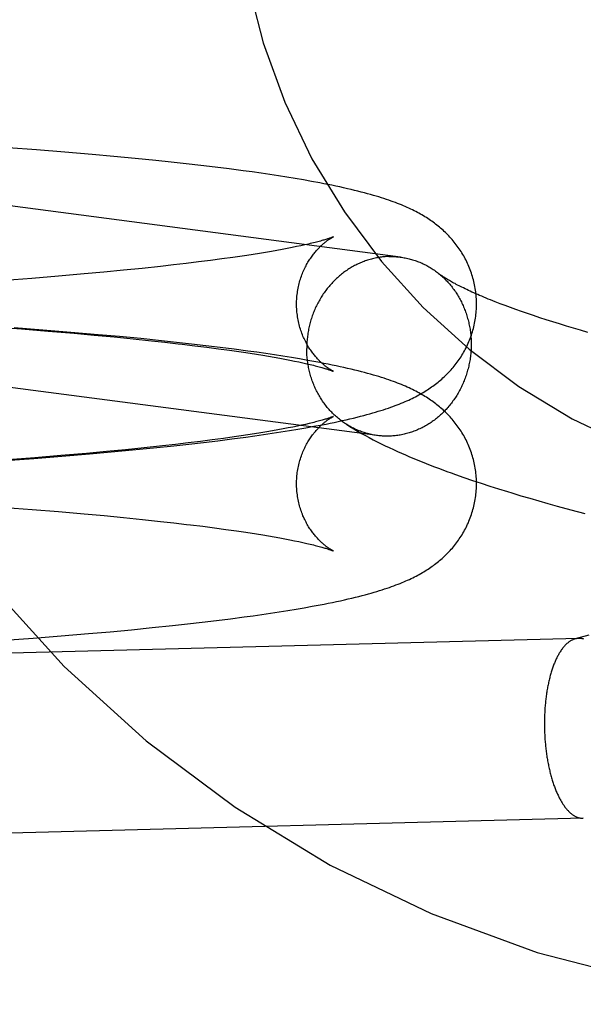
# Model space of a CAD drawing. Header units: inches. Extents: x 0 to 215, y 0 to 139.
# Tile 32 of 111: x 105.322 to 105.444, y 51.47 to 51.683. Entities that reach past the tile are written whole.
import ezdxf

# ---------------------------------------------------------------- set-up
doc = ezdxf.new("R2010")
doc.units = ezdxf.units.IN
doc.header["$LTSCALE"] = 11.804375
doc.header["$MEASUREMENT"] = 0
doc.linetypes.add('HIDDEN', pattern=[0.2, 0.1, -0.1])
doc.layers.add('DEFAULT_2', color=8, linetype='HIDDEN')

msp = doc.modelspace()

# ---------------------------------------------------------------- linework, layer by layer
at = {"layer": 'DEFAULT_2', "color": 8, "linetype": 'HIDDEN'}
for p, q in [((105.4045, 51.63171), (105.18676, 51.66024)), ((105.32561, 51.65494), (105.31942, 51.6554)), ((105.33169, 51.65446), (105.32561, 51.65494)), ((105.33766, 51.65395), (105.33169, 51.65446)), ((105.34235, 51.65353), (105.33766, 51.65395)), ((105.34695, 51.6531), (105.34235, 51.65353)), ((105.35145, 51.65265), (105.34695, 51.6531)), ((105.35476, 51.6523), (105.35145, 51.65265)), ((105.358, 51.65195), (105.35476, 51.6523)), ((105.36119, 51.65158), (105.358, 51.65195)), ((105.36431, 51.65121), (105.36119, 51.65158)), ((105.36737, 51.65083), (105.36431, 51.65121)), ((105.37036, 51.65044), (105.36737, 51.65083)), ((105.37231, 51.65017), (105.37036, 51.65044)), ((105.37424, 51.6499), (105.37231, 51.65017)), ((105.37613, 51.64962), (105.37424, 51.6499)), ((105.378, 51.64933), (105.37613, 51.64962)), ((105.37984, 51.64904), (105.378, 51.64933)), ((105.38166, 51.64875), (105.37984, 51.64904)), ((105.38344, 51.64844), (105.38166, 51.64875)), ((105.38519, 51.64813), (105.38344, 51.64844)), ((105.37994, 51.63358), (105.37885, 51.63337)), ((105.38098, 51.63378), (105.37994, 51.63358)), ((105.38196, 51.63398), (105.38098, 51.63378)), ((105.38287, 51.63418), (105.38196, 51.63398)), ((105.38373, 51.63436), (105.38287, 51.63418)), ((105.38453, 51.63455), (105.38373, 51.63436)), ((105.36577, 51.63131), (105.3633, 51.63098)), ((105.36814, 51.63164), (105.36577, 51.63131)), ((105.36966, 51.63186), (105.36814, 51.63164)), ((105.37113, 51.63208), (105.36966, 51.63186)), ((105.37255, 51.6323), (105.37113, 51.63208)), ((105.37392, 51.63252), (105.37255, 51.6323)), ((105.37524, 51.63273), (105.37392, 51.63252)), ((105.3765, 51.63295), (105.37524, 51.63273)), ((105.3777, 51.63316), (105.3765, 51.63295)), ((105.37885, 51.63337), (105.3777, 51.63316)), ((105.3485, 51.62927), (105.34442, 51.62886)), ((105.35243, 51.62969), (105.3485, 51.62927)), ((105.35529, 51.63001), (105.35243, 51.62969)), ((105.35805, 51.63033), (105.35529, 51.63001)), ((105.36072, 51.63066), (105.35805, 51.63033)), ((105.3633, 51.63098), (105.36072, 51.63066)), ((105.3246, 51.62711), (105.31875, 51.62666)), ((105.33032, 51.62758), (105.3246, 51.62711)), ((105.33588, 51.62806), (105.33032, 51.62758)), ((105.34021, 51.62845), (105.33588, 51.62806)), ((105.34442, 51.62886), (105.34021, 51.62845)), ((105.42604, 51.62162), (105.42498, 51.62203)), ((105.42715, 51.6212), (105.42604, 51.62162)), ((105.42829, 51.62078), (105.42715, 51.6212)), ((105.42948, 51.62035), (105.42829, 51.62078)), ((105.3995, 51.59303), (105.19554, 51.61976)), ((105.43071, 51.61991), (105.42948, 51.62035)), ((105.43198, 51.61947), (105.43071, 51.61991)), ((105.43329, 51.61903), (105.43198, 51.61947)), ((105.43464, 51.61858), (105.43329, 51.61903)), ((105.43603, 51.61813), (105.43464, 51.61858)), ((105.31644, 51.61658), (105.32233, 51.61614)), ((105.32694, 51.6159), (105.32078, 51.61637)), ((105.43745, 51.61768), (105.43603, 51.61813)), ((105.43891, 51.61723), (105.43745, 51.61768)), ((105.44041, 51.61677), (105.43891, 51.61723)), ((105.44193, 51.61631), (105.44041, 51.61677)), ((105.32233, 51.61614), (105.3281, 51.61568)), ((105.333, 51.61541), (105.32694, 51.6159)), ((105.3281, 51.61568), (105.33373, 51.6152)), ((105.33894, 51.6149), (105.333, 51.61541)), ((105.33373, 51.6152), (105.33811, 51.61481)), ((105.33811, 51.61481), (105.34238, 51.61441)), ((105.3436, 51.61448), (105.33894, 51.6149)), ((105.34238, 51.61441), (105.34652, 51.614)), ((105.34817, 51.61404), (105.3436, 51.61448)), ((105.44349, 51.61585), (105.44193, 51.61631)), ((105.44509, 51.61538), (105.44349, 51.61585)), ((105.34652, 51.614), (105.35052, 51.61359)), ((105.35264, 51.61359), (105.34817, 51.61404)), ((105.35052, 51.61359), (105.35343, 51.61327)), ((105.35593, 51.61324), (105.35264, 51.61359)), ((105.35915, 51.61288), (105.35593, 51.61324)), ((105.35718, 51.61284), (105.35988, 51.61252)), ((105.36231, 51.61252), (105.35915, 51.61288)), ((105.35988, 51.61252), (105.36248, 51.61219)), ((105.36541, 51.61214), (105.36231, 51.61252)), ((105.36248, 51.61219), (105.36499, 51.61186)), ((105.36844, 51.61175), (105.36541, 51.61214)), ((105.36499, 51.61186), (105.36739, 51.61153)), ((105.36739, 51.61153), (105.36894, 51.61131)), ((105.3714, 51.61136), (105.36844, 51.61175)), ((105.36894, 51.61131), (105.37043, 51.61109)), ((105.37043, 51.61109), (105.37187, 51.61088)), ((105.37334, 51.61109), (105.3714, 51.61136)), ((105.37187, 51.61088), (105.37327, 51.61066)), ((105.37327, 51.61066), (105.37461, 51.61044)), ((105.37525, 51.61081), (105.37334, 51.61109)), ((105.37461, 51.61044), (105.37589, 51.61022)), ((105.37713, 51.61053), (105.37525, 51.61081)), ((105.37589, 51.61022), (105.37712, 51.61001)), ((105.37712, 51.61001), (105.3783, 51.6098)), ((105.37898, 51.61025), (105.37713, 51.61053)), ((105.38081, 51.60995), (105.37898, 51.61025)), ((105.3783, 51.6098), (105.37942, 51.60959)), ((105.37942, 51.60959), (105.38048, 51.60939)), ((105.38048, 51.60939), (105.38149, 51.60918)), ((105.3826, 51.60965), (105.38081, 51.60995)), ((105.38149, 51.60918), (105.38243, 51.60899)), ((105.38243, 51.60899), (105.38332, 51.6088)), ((105.38437, 51.60934), (105.3826, 51.60965)), ((105.38211, 51.59508), (105.38115, 51.59488)), ((105.38302, 51.59527), (105.38211, 51.59508)), ((105.38386, 51.59546), (105.38302, 51.59527)), ((105.38465, 51.59564), (105.38386, 51.59546)), ((105.38396, 51.59472), (105.38571, 51.59504)), ((105.38571, 51.59504), (105.38746, 51.59537)), ((105.36995, 51.59297), (105.36845, 51.59275)), ((105.37141, 51.59319), (105.36995, 51.59297)), ((105.37092, 51.59271), (105.37287, 51.59298)), ((105.37281, 51.59341), (105.37141, 51.59319)), ((105.37417, 51.59362), (105.37281, 51.59341)), ((105.37287, 51.59298), (105.37479, 51.59325)), ((105.37547, 51.59384), (105.37417, 51.59362)), ((105.37479, 51.59325), (105.37668, 51.59353)), ((105.37672, 51.59405), (105.37547, 51.59384)), ((105.37668, 51.59353), (105.37855, 51.59382)), ((105.37791, 51.59427), (105.37672, 51.59405)), ((105.37905, 51.59447), (105.37791, 51.59427)), ((105.37855, 51.59382), (105.38039, 51.59411)), ((105.38013, 51.59468), (105.37905, 51.59447)), ((105.38115, 51.59488), (105.38013, 51.59468)), ((105.38039, 51.59411), (105.38219, 51.59441)), ((105.38219, 51.59441), (105.38396, 51.59472)), ((105.35286, 51.5908), (105.34895, 51.59038)), ((105.35094, 51.59037), (105.35535, 51.59083)), ((105.35569, 51.59112), (105.35286, 51.5908)), ((105.35535, 51.59083), (105.3586, 51.59119)), ((105.35844, 51.59144), (105.35569, 51.59112)), ((105.36109, 51.59177), (105.35844, 51.59144)), ((105.3586, 51.59119), (105.36178, 51.59156)), ((105.36364, 51.59209), (105.36109, 51.59177)), ((105.36178, 51.59156), (105.36489, 51.59193)), ((105.3661, 51.59242), (105.36364, 51.59209)), ((105.36489, 51.59193), (105.36794, 51.59232)), ((105.36845, 51.59275), (105.3661, 51.59242)), ((105.36794, 51.59232), (105.37092, 51.59271)), ((105.33089, 51.58869), (105.3252, 51.58822)), ((105.33642, 51.58917), (105.33089, 51.58869)), ((105.3311, 51.58856), (105.33709, 51.58907)), ((105.34072, 51.58957), (105.33642, 51.58917)), ((105.33709, 51.58907), (105.3418, 51.58949)), ((105.3449, 51.58997), (105.34072, 51.58957)), ((105.3418, 51.58949), (105.34641, 51.58992)), ((105.34895, 51.59038), (105.3449, 51.58997)), ((105.34641, 51.58992), (105.35094, 51.59037)), ((105.31879, 51.58762), (105.32499, 51.58808)), ((105.3252, 51.58822), (105.31938, 51.58778)), ((105.32499, 51.58808), (105.3311, 51.58856)), ((105.41822, 51.58396), (105.42008, 51.58332)), ((105.42008, 51.58332), (105.42195, 51.5827)), ((105.42195, 51.5827), (105.42383, 51.58209)), ((105.42383, 51.58209), (105.42573, 51.58149)), ((105.42573, 51.58149), (105.42765, 51.58089)), ((105.43054, 51.58001), (105.43249, 51.57944)), ((105.43249, 51.57944), (105.43445, 51.57887)), ((105.43445, 51.57887), (105.43642, 51.57831)), ((105.43642, 51.57831), (105.4384, 51.57776)), ((105.31879, 51.57747), (105.32464, 51.57702)), ((105.32464, 51.57702), (105.33036, 51.57656)), ((105.33036, 51.57656), (105.33592, 51.57608)), ((105.33592, 51.57608), (105.34024, 51.57568)), ((105.4384, 51.57776), (105.44139, 51.57694)), ((105.44139, 51.57694), (105.4444, 51.57613)), ((105.34024, 51.57568), (105.34445, 51.57528)), ((105.34445, 51.57528), (105.34853, 51.57486)), ((105.34853, 51.57486), (105.35246, 51.57444)), ((105.35246, 51.57444), (105.35531, 51.57413)), ((105.35898, 51.57369), (105.36162, 51.57337)), ((105.36162, 51.57337), (105.36416, 51.57304)), ((105.36416, 51.57304), (105.3666, 51.57271)), ((105.3666, 51.57271), (105.36893, 51.57238)), ((105.36893, 51.57238), (105.37042, 51.57216)), ((105.37042, 51.57216), (105.37187, 51.57194)), ((105.37187, 51.57194), (105.37326, 51.57172)), ((105.37326, 51.57172), (105.3746, 51.57151)), ((105.3746, 51.57151), (105.37589, 51.57129)), ((105.37589, 51.57129), (105.37712, 51.57108)), ((105.37712, 51.57108), (105.3783, 51.57087)), ((105.3783, 51.57087), (105.37942, 51.57066)), ((105.37942, 51.57066), (105.38048, 51.57045)), ((105.38048, 51.57045), (105.38148, 51.57025)), ((105.38148, 51.57025), (105.38243, 51.57006)), ((105.38243, 51.57006), (105.38332, 51.56986)), ((105.37445, 51.55427), (105.37633, 51.55455)), ((105.37633, 51.55455), (105.37819, 51.55483)), ((105.37819, 51.55483), (105.38002, 51.55512)), ((105.38002, 51.55512), (105.38183, 51.55542)), ((105.38183, 51.55542), (105.38359, 51.55572)), ((105.38359, 51.55572), (105.38533, 51.55603)), ((105.38533, 51.55603), (105.38707, 51.55636)), ((105.3583, 51.55222), (105.36146, 51.55259)), ((105.36146, 51.55259), (105.36457, 51.55296)), ((105.36457, 51.55296), (105.36761, 51.55334)), ((105.36761, 51.55334), (105.37058, 51.55373)), ((105.37058, 51.55373), (105.37253, 51.554)), ((105.37253, 51.554), (105.37445, 51.55427)), ((105.33688, 51.55012), (105.34157, 51.55053)), ((105.34157, 51.55053), (105.34616, 51.55096)), ((105.34616, 51.55096), (105.35066, 51.55141)), ((105.35066, 51.55141), (105.35507, 51.55187)), ((105.35507, 51.55187), (105.3583, 51.55222)), ((105.31867, 51.54868), (105.32484, 51.54914)), ((105.32484, 51.54914), (105.33091, 51.54962)), ((105.33091, 51.54962), (105.33688, 51.55012)), ((105.4453, 51.54976), (105.4423, 51.54896)), ((105.44408, 51.51009), (105.23666, 51.50472))]:
    msp.add_line(p, q, dxfattribs=at)
for points in [[(105.42094, 51.62153), (105.42094, 51.62189), (105.42093, 51.62227), (105.42091, 51.62266), (105.42089, 51.62304), (105.42086, 51.62342), (105.42082, 51.6238), (105.42077, 51.62418), (105.42072, 51.62456), (105.42066, 51.62494), (105.4206, 51.62532), (105.42053, 51.62569), (105.42045, 51.62606), (105.42036, 51.62643), (105.42027, 51.6268), (105.42017, 51.62717), (105.42006, 51.62753), (105.41995, 51.6279), (105.41983, 51.62825), (105.41971, 51.62861), (105.41958, 51.62896), (105.41944, 51.62932), (105.4193, 51.62966), (105.41915, 51.63001), (105.419, 51.63035), (105.41884, 51.63068), (105.41868, 51.63102), (105.41851, 51.63134), (105.41833, 51.63167), (105.41816, 51.63199), (105.41797, 51.63231), (105.41778, 51.63262), (105.41759, 51.63293), (105.41739, 51.63323), (105.41719, 51.63353), (105.41698, 51.63383), (105.41677, 51.63412), (105.41656, 51.63441), (105.41634, 51.63469), (105.41612, 51.63497), (105.41589, 51.63524), (105.41566, 51.63551), (105.41543, 51.63578), (105.41519, 51.63604), (105.41495, 51.6363), (105.4147, 51.63655), (105.41446, 51.6368), (105.4142, 51.63705), (105.41395, 51.63729), (105.41369, 51.63753), (105.41342, 51.63777), (105.41316, 51.638), (105.41289, 51.63822), (105.41262, 51.63844), (105.41236, 51.63866), (105.41208, 51.63887), (105.41181, 51.63908), (105.41153, 51.63928), (105.41125, 51.63948), (105.41096, 51.63968), (105.41067, 51.63988), (105.41037, 51.64007), (105.41007, 51.64027), (105.40976, 51.64046), (105.40945, 51.64065), (105.40912, 51.64084), (105.4088, 51.64103), (105.40846, 51.64122), (105.40812, 51.6414), (105.40777, 51.64158), (105.40741, 51.64177), (105.40705, 51.64195), (105.40668, 51.64213), (105.4063, 51.6423), (105.40591, 51.64248), (105.40551, 51.64266), (105.4051, 51.64283), (105.40468, 51.64301), (105.40425, 51.64318), (105.40381, 51.64336), (105.40336, 51.64353), (105.40289, 51.6437), (105.40241, 51.64387), (105.40192, 51.64405), (105.40141, 51.64422), (105.40088, 51.6444), (105.40033, 51.64457), (105.39977, 51.64475), (105.39918, 51.64492), (105.39858, 51.6451), (105.39796, 51.64528), (105.39731, 51.64546), (105.39665, 51.64564), (105.39596, 51.64582), (105.39525, 51.646), (105.39451, 51.64618), (105.39375, 51.64636), (105.39297, 51.64654), (105.39215, 51.64673), (105.39132, 51.64691), (105.39046, 51.6471), (105.38959, 51.64728), (105.38871, 51.64746), (105.38783, 51.64763), (105.38695, 51.6478), (105.38519, 51.64813)], [(105.38194, 51.62153), (105.38195, 51.62186), (105.38195, 51.62221), (105.38197, 51.62256), (105.38199, 51.62291), (105.38202, 51.62326), (105.38206, 51.6236), (105.38211, 51.62395), (105.38216, 51.62429), (105.38221, 51.62463), (105.38227, 51.62497), (105.38234, 51.62531), (105.38242, 51.62564), (105.3825, 51.62597), (105.38259, 51.6263), (105.38268, 51.62662), (105.38278, 51.62694), (105.38288, 51.62725), (105.38299, 51.62756), (105.3831, 51.62787), (105.38321, 51.62817), (105.38333, 51.62846), (105.38346, 51.62875), (105.38359, 51.62903), (105.38372, 51.62931), (105.38385, 51.62958), (105.38399, 51.62985), (105.38413, 51.63011), (105.38427, 51.63036), (105.38441, 51.6306), (105.38456, 51.63084), (105.3847, 51.63107), (105.38485, 51.6313), (105.385, 51.63152), (105.38515, 51.63173), (105.38529, 51.63194), (105.38544, 51.63214), (105.38559, 51.63234), (105.38574, 51.63252), (105.38589, 51.6327), (105.38603, 51.63288), (105.38618, 51.63305), (105.38632, 51.63321), (105.38647, 51.63337), (105.38661, 51.63352), (105.38675, 51.63367), (105.38689, 51.63381), (105.38702, 51.63395), (105.38716, 51.63408), (105.38729, 51.63421), (105.38743, 51.63433), (105.38755, 51.63444), (105.38768, 51.63456), (105.38781, 51.63466), (105.38793, 51.63477), (105.38805, 51.63487), (105.38817, 51.63496), (105.38828, 51.63505), (105.3884, 51.63514), (105.3885, 51.63522), (105.38861, 51.6353), (105.38872, 51.63537), (105.38882, 51.63544), (105.38891, 51.63551), (105.38901, 51.63557), (105.3891, 51.63563), (105.38919, 51.63569), (105.38927, 51.63574), (105.38935, 51.63579), (105.38942, 51.63584), (105.38949, 51.63588), (105.38956, 51.63592), (105.38962, 51.63595), (105.38968, 51.63598), (105.38973, 51.63601), (105.38978, 51.63603), (105.38982, 51.63606), (105.38985, 51.63607), (105.38988, 51.63609), (105.3899, 51.6361), (105.38992, 51.63611), (105.38992, 51.63611)], [(105.38992, 51.63611), (105.38992, 51.63611), (105.3899, 51.6361), (105.38988, 51.63609), (105.38985, 51.63608), (105.3898, 51.63606), (105.38975, 51.63604), (105.38969, 51.63601), (105.38962, 51.63599), (105.38954, 51.63596), (105.38945, 51.63592), (105.38935, 51.63589), (105.38923, 51.63585), (105.38911, 51.6358), (105.38897, 51.63576), (105.38882, 51.63571), (105.38865, 51.63565), (105.38848, 51.6356), (105.38829, 51.63554), (105.38808, 51.63548), (105.38787, 51.63541), (105.38764, 51.63535), (105.38739, 51.63528), (105.38713, 51.6352), (105.38686, 51.63513), (105.38657, 51.63505), (105.38627, 51.63497), (105.38595, 51.63489), (105.38562, 51.63481), (105.38527, 51.63472), (105.38491, 51.63464), (105.38453, 51.63455)], [(105.40196, 51.63184), (105.40169, 51.63183), (105.40141, 51.63182), (105.40114, 51.6318), (105.40087, 51.63178), (105.40059, 51.63175), (105.40032, 51.63172), (105.40005, 51.63168), (105.39977, 51.63164), (105.3995, 51.63159), (105.39923, 51.63154), (105.39896, 51.63148), (105.39869, 51.63143), (105.39842, 51.63136), (105.39815, 51.63129), (105.39788, 51.63122), (105.39762, 51.63114), (105.39735, 51.63106), (105.39709, 51.63097), (105.39682, 51.63088), (105.39656, 51.63079), (105.3963, 51.63069), (105.39604, 51.63058), (105.39578, 51.63047), (105.39553, 51.63036), (105.39527, 51.63024), (105.39502, 51.63012), (105.39477, 51.63), (105.39452, 51.62987), (105.39427, 51.62973), (105.39402, 51.62959), (105.39378, 51.62945), (105.39353, 51.62931), (105.39329, 51.62916), (105.39305, 51.629), (105.39282, 51.62884), (105.39258, 51.62868), (105.39235, 51.62852), (105.39212, 51.62835), (105.39189, 51.62817), (105.39167, 51.628), (105.39144, 51.62782), (105.39122, 51.62763), (105.39101, 51.62744), (105.39079, 51.62725), (105.39058, 51.62706), (105.39037, 51.62686), (105.39016, 51.62666), (105.38996, 51.62645), (105.38976, 51.62624), (105.38956, 51.62603), (105.38936, 51.62581), (105.38917, 51.62559), (105.38898, 51.62537), (105.38879, 51.62515), (105.38861, 51.62492), (105.38843, 51.62469), (105.38825, 51.62446), (105.38808, 51.62422), (105.38791, 51.62398), (105.38774, 51.62374), (105.38758, 51.62349), (105.38742, 51.62325), (105.38726, 51.623), (105.38711, 51.62274), (105.38696, 51.62249), (105.38681, 51.62223), (105.38667, 51.62197), (105.38653, 51.62171), (105.3864, 51.62144), (105.38626, 51.62118), (105.38614, 51.62091), (105.38601, 51.62064), (105.38589, 51.62037), (105.38578, 51.62009), (105.38566, 51.61982), (105.38555, 51.61954), (105.38545, 51.61926), (105.38535, 51.61898), (105.38525, 51.61869), (105.38516, 51.61841), (105.38507, 51.61812), (105.38498, 51.61784), (105.3849, 51.61755), (105.38482, 51.61726), (105.38475, 51.61697), (105.38468, 51.61668), (105.38462, 51.61638), (105.38456, 51.61609), (105.3845, 51.61579), (105.38445, 51.6155), (105.3844, 51.6152), (105.38436, 51.6149), (105.38432, 51.61461), (105.38428, 51.61431), (105.38425, 51.61401), (105.38422, 51.61371), (105.3842, 51.61341), (105.38418, 51.61311), (105.38416, 51.61281), (105.38415, 51.61251), (105.38415, 51.61221), (105.38414, 51.61191)], [(105.40196, 51.63184), (105.40224, 51.63185), (105.40251, 51.63185), (105.40279, 51.63184), (105.40306, 51.63183), (105.40333, 51.63182), (105.40361, 51.6318), (105.40388, 51.63178), (105.40415, 51.63175), (105.40442, 51.63172)], [(105.4045, 51.63171), (105.4047, 51.63168), (105.40497, 51.63164), (105.40524, 51.63159), (105.40551, 51.63154), (105.40577, 51.63149), (105.40604, 51.63143), (105.40631, 51.63137), (105.40657, 51.6313), (105.40684, 51.63122), (105.4071, 51.63115), (105.40736, 51.63107), (105.40763, 51.63098), (105.40788, 51.63089), (105.40814, 51.63079), (105.4084, 51.63069), (105.40865, 51.63059), (105.40891, 51.63048), (105.40916, 51.63037), (105.40941, 51.63025), (105.40966, 51.63013), (105.4099, 51.63001), (105.41015, 51.62988), (105.41039, 51.62974), (105.41063, 51.62961), (105.41087, 51.62946), (105.41111, 51.62932), (105.41134, 51.62917), (105.41157, 51.62901), (105.4118, 51.62886), (105.41203, 51.6287), (105.41226, 51.62853), (105.41248, 51.62836)], [(105.42498, 51.62203), (105.42397, 51.62243), (105.42348, 51.62263), (105.423, 51.62283), (105.42253, 51.62303), (105.42207, 51.62322), (105.42162, 51.62341), (105.42119, 51.6236), (105.42076, 51.62379), (105.42035, 51.62397), (105.41995, 51.62415), (105.41956, 51.62433), (105.41918, 51.62451), (105.41882, 51.62468), (105.41846, 51.62485), (105.41811, 51.62502), (105.41778, 51.62518), (105.41746, 51.62534), (105.41715, 51.6255), (105.41685, 51.62566), (105.41656, 51.62581), (105.41628, 51.62596), (105.41601, 51.6261), (105.41576, 51.62624), (105.41551, 51.62638), (105.41527, 51.62651), (105.41505, 51.62664), (105.41483, 51.62677), (105.41463, 51.62689), (105.41443, 51.62701), (105.41424, 51.62713), (105.41407, 51.62724), (105.4139, 51.62734), (105.41374, 51.62745), (105.4136, 51.62755), (105.41346, 51.62764), (105.41333, 51.62773), (105.4132, 51.62781), (105.41309, 51.6279), (105.41299, 51.62797), (105.41289, 51.62804), (105.4128, 51.62811), (105.41272, 51.62817), (105.41248, 51.62836)], [(105.41265, 51.62823), (105.4127, 51.62819), (105.41292, 51.62801), (105.41313, 51.62783), (105.41335, 51.62765), (105.41356, 51.62746), (105.41376, 51.62727), (105.41397, 51.62707), (105.41417, 51.62687), (105.41437, 51.62667), (105.41456, 51.62647), (105.41475, 51.62626), (105.41494, 51.62605), (105.41513, 51.62583), (105.41531, 51.62561), (105.41549, 51.62539), (105.41567, 51.62517), (105.41584, 51.62494), (105.41601, 51.62471), (105.41618, 51.62447), (105.41635, 51.62424), (105.41651, 51.624), (105.41666, 51.62376), (105.41682, 51.62351), (105.41697, 51.62326), (105.41711, 51.62301), (105.41725, 51.62276), (105.41739, 51.62251), (105.41753, 51.62225), (105.41766, 51.62199), (105.41779, 51.62173), (105.41791, 51.62146), (105.41803, 51.6212), (105.41815, 51.62093), (105.41826, 51.62066), (105.41837, 51.62039), (105.41848, 51.62011), (105.41858, 51.61984), (105.41867, 51.61956), (105.41877, 51.61928), (105.41886, 51.619), (105.41894, 51.61872), (105.41902, 51.61843), (105.4191, 51.61815), (105.41917, 51.61786), (105.41924, 51.61757), (105.41931, 51.61728), (105.41937, 51.61699), (105.41942, 51.6167), (105.41948, 51.61641), (105.41953, 51.61611), (105.41957, 51.61582), (105.41961, 51.61552), (105.41965, 51.61522), (105.41968, 51.61493), (105.4197, 51.61463), (105.41973, 51.61433), (105.41975, 51.61403), (105.41976, 51.61373), (105.41977, 51.61344), (105.41978, 51.61314), (105.41978, 51.61284)], [(105.38992, 51.60696), (105.38992, 51.60696), (105.38991, 51.60696), (105.3899, 51.60697), (105.38988, 51.60698), (105.38985, 51.607), (105.38982, 51.60701), (105.38977, 51.60704), (105.38973, 51.60706), (105.38968, 51.60709), (105.38962, 51.60712), (105.38956, 51.60715), (105.38949, 51.60719), (105.38942, 51.60723), (105.38935, 51.60728), (105.38927, 51.60733), (105.38918, 51.60738), (105.3891, 51.60744), (105.38901, 51.6075), (105.38891, 51.60756), (105.38882, 51.60763), (105.38871, 51.6077), (105.38861, 51.60777), (105.3885, 51.60785), (105.38839, 51.60793), (105.38828, 51.60802), (105.38817, 51.60811), (105.38805, 51.60821), (105.38793, 51.6083), (105.38781, 51.60841), (105.38768, 51.60851), (105.38755, 51.60863), (105.38742, 51.60874), (105.38729, 51.60886), (105.38716, 51.60899), (105.38702, 51.60912), (105.38689, 51.60926), (105.38675, 51.6094), (105.38661, 51.60955), (105.38647, 51.6097), (105.38632, 51.60986), (105.38618, 51.61002), (105.38603, 51.61019), (105.38589, 51.61037), (105.38574, 51.61055), (105.38559, 51.61073), (105.38544, 51.61093), (105.38529, 51.61113), (105.38515, 51.61134), (105.385, 51.61155), (105.38485, 51.61177), (105.3847, 51.61199), (105.38456, 51.61223), (105.38441, 51.61247), (105.38427, 51.61271), (105.38413, 51.61297), (105.38399, 51.61322), (105.38385, 51.61349), (105.38372, 51.61376), (105.38359, 51.61404), (105.38346, 51.61432), (105.38333, 51.61461), (105.38321, 51.6149), (105.3831, 51.6152), (105.38299, 51.61551), (105.38288, 51.61582), (105.38278, 51.61613), (105.38268, 51.61645), (105.38259, 51.61677), (105.3825, 51.6171), (105.38242, 51.61743), (105.38234, 51.61776), (105.38227, 51.61809), (105.38221, 51.61843), (105.38216, 51.61877), (105.38211, 51.61912), (105.38206, 51.61946), (105.38203, 51.61981), (105.38199, 51.62016), (105.38197, 51.62051), (105.38195, 51.62086), (105.38195, 51.62121), (105.38194, 51.62153)], [(105.38746, 51.59537), (105.38833, 51.59554), (105.38922, 51.59572), (105.3901, 51.5959), (105.39098, 51.59608), (105.39185, 51.59627), (105.3927, 51.59646), (105.39352, 51.59665), (105.39431, 51.59684), (105.39507, 51.59703), (105.3958, 51.59721), (105.3965, 51.59739), (105.39718, 51.59758), (105.39783, 51.59776), (105.39846, 51.59793), (105.39907, 51.59811), (105.39966, 51.59829), (105.40024, 51.59847), (105.40079, 51.59864), (105.40132, 51.59882), (105.40184, 51.59899), (105.40234, 51.59917), (105.40282, 51.59934), (105.40329, 51.59952), (105.40375, 51.59969), (105.40419, 51.59986), (105.40462, 51.60004), (105.40504, 51.60021), (105.40545, 51.60039), (105.40585, 51.60056), (105.40624, 51.60074), (105.40663, 51.60092), (105.407, 51.6011), (105.40737, 51.60128), (105.40772, 51.60146), (105.40807, 51.60165), (105.40842, 51.60183), (105.40876, 51.60202), (105.40909, 51.60221), (105.40941, 51.6024), (105.40973, 51.60259), (105.41004, 51.60278), (105.41034, 51.60297), (105.41064, 51.60317), (105.41093, 51.60337), (105.41122, 51.60357), (105.4115, 51.60377), (105.41178, 51.60397), (105.41206, 51.60418), (105.41233, 51.60439), (105.4126, 51.60461), (105.41287, 51.60483), (105.41313, 51.60505), (105.4134, 51.60528), (105.41366, 51.60552), (105.41392, 51.60576), (105.41418, 51.606), (105.41443, 51.60625), (105.41468, 51.6065), (105.41493, 51.60675), (105.41517, 51.60701), (105.41541, 51.60727), (105.41565, 51.60754), (105.41588, 51.60781), (105.4161, 51.60808), (105.41633, 51.60836), (105.41654, 51.60865), (105.41676, 51.60893), (105.41697, 51.60922), (105.41718, 51.60952), (105.41738, 51.60982), (105.41758, 51.61012), (105.41777, 51.61043), (105.41796, 51.61075), (105.41815, 51.61106), (105.41833, 51.61138), (105.4185, 51.61171), (105.41867, 51.61204), (105.41884, 51.61237), (105.41899, 51.61271), (105.41915, 51.61305), (105.4193, 51.61339), (105.41944, 51.61374), (105.41958, 51.61409), (105.41971, 51.61445), (105.41983, 51.6148), (105.41995, 51.61516), (105.42006, 51.61553), (105.42017, 51.61589), (105.42027, 51.61626), (105.42036, 51.61663), (105.42044, 51.617), (105.42052, 51.61737), (105.4206, 51.61775), (105.42066, 51.61813), (105.42072, 51.6185), (105.42077, 51.61888), (105.42082, 51.61927), (105.42086, 51.61965), (105.42089, 51.62003), (105.42091, 51.62041), (105.42093, 51.6208), (105.42094, 51.62118), (105.42094, 51.62153)], [(105.35343, 51.61327), (105.35625, 51.61295), (105.35718, 51.61284)], [(105.41978, 51.61284), (105.41978, 51.61254), (105.41977, 51.61224), (105.41976, 51.61194), (105.41975, 51.61164), (105.41973, 51.61134), (105.4197, 51.61104), (105.41968, 51.61074), (105.41965, 51.61044), (105.41961, 51.61014), (105.41957, 51.60984), (105.41953, 51.60955), (105.41948, 51.60925), (105.41942, 51.60896), (105.41937, 51.60866), (105.41931, 51.60837), (105.41924, 51.60807), (105.41917, 51.60778), (105.4191, 51.60749), (105.41902, 51.6072), (105.41894, 51.60691), (105.41886, 51.60663), (105.41877, 51.60634), (105.41867, 51.60606), (105.41858, 51.60577), (105.41848, 51.60549), (105.41837, 51.60521), (105.41826, 51.60493), (105.41815, 51.60466), (105.41803, 51.60438), (105.41791, 51.60411), (105.41779, 51.60384), (105.41766, 51.60357), (105.41753, 51.60331), (105.41739, 51.60304), (105.41725, 51.60278), (105.41711, 51.60252), (105.41697, 51.60226), (105.41682, 51.60201), (105.41666, 51.60175), (105.41651, 51.6015), (105.41635, 51.60126), (105.41618, 51.60101), (105.41601, 51.60077), (105.41584, 51.60053), (105.41567, 51.60029), (105.41549, 51.60006), (105.41531, 51.59983), (105.41513, 51.5996), (105.41494, 51.59938), (105.41475, 51.59915), (105.41456, 51.59894), (105.41437, 51.59872), (105.41417, 51.59851), (105.41397, 51.5983), (105.41376, 51.59809), (105.41356, 51.59789), (105.41335, 51.59769), (105.41313, 51.5975), (105.41292, 51.59731), (105.4127, 51.59712), (105.41248, 51.59693), (105.41226, 51.59675), (105.41203, 51.59658), (105.4118, 51.5964), (105.41157, 51.59623), (105.41134, 51.59607), (105.41111, 51.5959), (105.41087, 51.59575), (105.41063, 51.59559), (105.41039, 51.59544), (105.41015, 51.5953), (105.4099, 51.59515), (105.40966, 51.59502), (105.40941, 51.59488), (105.40916, 51.59475), (105.40891, 51.59463), (105.40865, 51.59451), (105.4084, 51.59439), (105.40814, 51.59428), (105.40788, 51.59417), (105.40763, 51.59406), (105.40736, 51.59396), (105.4071, 51.59387), (105.40684, 51.59378), (105.40657, 51.59369), (105.40631, 51.59361), (105.40604, 51.59353), (105.40577, 51.59346), (105.40551, 51.59339), (105.40524, 51.59332), (105.40497, 51.59326), (105.4047, 51.59321), (105.40442, 51.59316), (105.40415, 51.59311), (105.40388, 51.59307), (105.40361, 51.59303), (105.40333, 51.593), (105.40306, 51.59297), (105.40279, 51.59295), (105.40251, 51.59293), (105.40224, 51.59292), (105.40196, 51.59291)], [(105.39273, 51.59549), (105.39258, 51.59558), (105.39235, 51.59573), (105.39212, 51.59589), (105.39189, 51.59605), (105.39167, 51.59622), (105.39144, 51.59639), (105.39122, 51.59656), (105.39101, 51.59674), (105.39079, 51.59692), (105.39058, 51.5971), (105.39037, 51.59729), (105.39016, 51.59748), (105.38996, 51.59768), (105.38976, 51.59788), (105.38956, 51.59808), (105.38936, 51.59828), (105.38917, 51.59849), (105.38898, 51.5987), (105.38879, 51.59892), (105.38861, 51.59914), (105.38843, 51.59936), (105.38825, 51.59958), (105.38808, 51.59981), (105.38791, 51.60004), (105.38774, 51.60027), (105.38758, 51.60051), (105.38742, 51.60075), (105.38726, 51.60099), (105.38711, 51.60124), (105.38696, 51.60148), (105.38681, 51.60173), (105.38667, 51.60199), (105.38653, 51.60224), (105.3864, 51.6025), (105.38626, 51.60276), (105.38614, 51.60302), (105.38601, 51.60328), (105.38589, 51.60355), (105.38578, 51.60382), (105.38566, 51.60409), (105.38555, 51.60436), (105.38545, 51.60464), (105.38535, 51.60491), (105.38525, 51.60519), (105.38516, 51.60547), (105.38507, 51.60575), (105.38498, 51.60603), (105.3849, 51.60632), (105.38482, 51.6066), (105.38475, 51.60689), (105.38468, 51.60718), (105.38462, 51.60747), (105.38456, 51.60776), (105.3845, 51.60805), (105.38445, 51.60834), (105.3844, 51.60864), (105.38436, 51.60893), (105.38432, 51.60923), (105.38428, 51.60952), (105.38425, 51.60982), (105.38422, 51.61012), (105.3842, 51.61042), (105.38418, 51.61072), (105.38416, 51.61101), (105.38415, 51.61131), (105.38415, 51.61161), (105.38414, 51.61191)], [(105.38332, 51.6088), (105.38415, 51.60861), (105.38454, 51.60852), (105.38492, 51.60843), (105.38528, 51.60834), (105.38563, 51.60826), (105.38596, 51.60818), (105.38627, 51.60809), (105.38658, 51.60802), (105.38686, 51.60794), (105.38714, 51.60786), (105.3874, 51.60779), (105.38764, 51.60772), (105.38787, 51.60766), (105.38809, 51.60759), (105.38829, 51.60753), (105.38848, 51.60747), (105.38866, 51.60742), (105.38882, 51.60736), (105.38897, 51.60731), (105.38911, 51.60727), (105.38923, 51.60722), (105.38935, 51.60718), (105.38945, 51.60715), (105.38954, 51.60711), (105.38962, 51.60708), (105.38969, 51.60705), (105.38975, 51.60703), (105.38981, 51.60701), (105.38985, 51.60699), (105.38988, 51.60698), (105.3899, 51.60697), (105.38991, 51.60697)], [(105.42094, 51.5826), (105.42094, 51.58296), (105.42093, 51.58334), (105.42091, 51.58372), (105.42089, 51.5841), (105.42086, 51.58449), (105.42082, 51.58487), (105.42077, 51.58525), (105.42072, 51.58563), (105.42066, 51.586), (105.4206, 51.58638), (105.42053, 51.58675), (105.42045, 51.58713), (105.42036, 51.5875), (105.42027, 51.58787), (105.42017, 51.58823), (105.42006, 51.5886), (105.41995, 51.58896), (105.41984, 51.58932), (105.41971, 51.58967), (105.41958, 51.59003), (105.41945, 51.59038), (105.4193, 51.59072), (105.41916, 51.59107), (105.419, 51.59141), (105.41884, 51.59174), (105.41868, 51.59208), (105.41851, 51.59241), (105.41834, 51.59273), (105.41816, 51.59305), (105.41797, 51.59337), (105.41779, 51.59368), (105.41759, 51.59399), (105.4174, 51.59429), (105.41719, 51.59459), (105.41699, 51.59489), (105.41678, 51.59518), (105.41656, 51.59547), (105.41634, 51.59575), (105.41612, 51.59603), (105.4159, 51.5963), (105.41567, 51.59657), (105.41543, 51.59684), (105.4152, 51.5971), (105.41496, 51.59736), (105.41471, 51.59761), (105.41446, 51.59786), (105.41421, 51.59811), (105.41395, 51.59835), (105.41369, 51.59859), (105.41343, 51.59883), (105.41317, 51.59906), (105.4129, 51.59928), (105.41263, 51.5995), (105.41236, 51.59972), (105.41209, 51.59993), (105.41182, 51.60014), (105.41154, 51.60034), (105.41126, 51.60054), (105.41097, 51.60074), (105.41068, 51.60094), (105.41038, 51.60113), (105.41008, 51.60133), (105.40977, 51.60152), (105.40946, 51.60171), (105.40914, 51.6019), (105.40881, 51.60209), (105.40847, 51.60227), (105.40813, 51.60246), (105.40778, 51.60264), (105.40743, 51.60283), (105.40706, 51.60301), (105.40669, 51.60319), (105.40631, 51.60336), (105.40592, 51.60354), (105.40553, 51.60372), (105.40512, 51.60389), (105.4047, 51.60407), (105.40427, 51.60424), (105.40383, 51.60441), (105.40338, 51.60459), (105.40292, 51.60476), (105.40244, 51.60493), (105.40194, 51.60511), (105.40143, 51.60528), (105.4009, 51.60545), (105.40036, 51.60563), (105.3998, 51.60581), (105.39921, 51.60598), (105.39861, 51.60616), (105.39799, 51.60634), (105.39735, 51.60651), (105.39668, 51.60669), (105.396, 51.60687), (105.39529, 51.60705), (105.39455, 51.60723), (105.3938, 51.60742), (105.39301, 51.6076), (105.3922, 51.60778), (105.39136, 51.60797), (105.39051, 51.60815), (105.38964, 51.60833), (105.38876, 51.60851), (105.38788, 51.60869), (105.387, 51.60886), (105.38612, 51.60902), (105.38437, 51.60934)], [(105.38194, 51.5826), (105.38195, 51.58292), (105.38195, 51.58327), (105.38197, 51.58362), (105.38199, 51.58397), (105.38202, 51.58432), (105.38206, 51.58467), (105.3821, 51.58501), (105.38215, 51.58535), (105.38221, 51.58569), (105.38227, 51.58603), (105.38234, 51.58637), (105.38242, 51.5867), (105.3825, 51.58703), (105.38258, 51.58735), (105.38267, 51.58767), (105.38277, 51.58799), (105.38287, 51.58831), (105.38298, 51.58861), (105.38309, 51.58892), (105.38321, 51.58922), (105.38333, 51.58951), (105.38345, 51.5898), (105.38358, 51.59008), (105.38371, 51.59036), (105.38384, 51.59063), (105.38398, 51.59089), (105.38412, 51.59115), (105.38426, 51.5914), (105.3844, 51.59165), (105.38455, 51.59189), (105.38469, 51.59212), (105.38484, 51.59235), (105.38498, 51.59257), (105.38513, 51.59278), (105.38528, 51.59299), (105.38543, 51.59319), (105.38558, 51.59338), (105.38572, 51.59357), (105.38587, 51.59375), (105.38602, 51.59393), (105.38616, 51.5941), (105.38631, 51.59426), (105.38645, 51.59442), (105.38659, 51.59457), (105.38673, 51.59472), (105.38687, 51.59486), (105.38701, 51.595), (105.38714, 51.59513), (105.38728, 51.59526), (105.38741, 51.59538), (105.38754, 51.59549), (105.38766, 51.59561), (105.38779, 51.59571), (105.38791, 51.59582), (105.38803, 51.59592), (105.38815, 51.59601), (105.38826, 51.5961), (105.38838, 51.59619), (105.38849, 51.59627), (105.38859, 51.59635), (105.3887, 51.59643), (105.3888, 51.5965), (105.3889, 51.59656), (105.38899, 51.59663), (105.38908, 51.59669), (105.38917, 51.59675), (105.38925, 51.5968), (105.38933, 51.59685), (105.38941, 51.59689), (105.38948, 51.59694), (105.38955, 51.59697), (105.38961, 51.59701), (105.38967, 51.59704), (105.38972, 51.59707), (105.38977, 51.5971), (105.38981, 51.59712), (105.38984, 51.59714), (105.38987, 51.59715), (105.3899, 51.59716), (105.38991, 51.59717), (105.38992, 51.59717), (105.38992, 51.59718)], [(105.38992, 51.59718), (105.38992, 51.59717), (105.38991, 51.59717), (105.38988, 51.59716), (105.38985, 51.59715), (105.38981, 51.59713), (105.38977, 51.59711), (105.38971, 51.59709), (105.38964, 51.59706), (105.38956, 51.59703), (105.38947, 51.597), (105.38937, 51.59696), (105.38926, 51.59692), (105.38914, 51.59688), (105.38901, 51.59683), (105.38886, 51.59679), (105.3887, 51.59673), (105.38853, 51.59668), (105.38834, 51.59662), (105.38814, 51.59656), (105.38793, 51.5965), (105.3877, 51.59643), (105.38746, 51.59636), (105.38721, 51.59629), (105.38694, 51.59622), (105.38666, 51.59614), (105.38636, 51.59606), (105.38605, 51.59598), (105.38572, 51.5959), (105.38538, 51.59582), (105.38502, 51.59573), (105.38465, 51.59564)], [(105.39273, 51.59549), (105.39352, 51.59499), (105.39435, 51.59449), (105.39518, 51.594), (105.39601, 51.59352), (105.39686, 51.59305), (105.39771, 51.59259), (105.39856, 51.59214), (105.39943, 51.5917), (105.40029, 51.59127), (105.40116, 51.59084), (105.40204, 51.59043), (105.40292, 51.59002), (105.4038, 51.58961), (105.40468, 51.58922), (105.40557, 51.58883), (105.40645, 51.58845), (105.40734, 51.58808), (105.40823, 51.58771), (105.40913, 51.58735), (105.41002, 51.58699), (105.41092, 51.58664), (105.41182, 51.58629), (105.41272, 51.58594), (105.41363, 51.5856), (105.41454, 51.58527), (105.41546, 51.58494), (105.41638, 51.58461), (105.41822, 51.58396)], [(105.39943, 51.59304), (105.39923, 51.59307), (105.39896, 51.59311), (105.39869, 51.59315), (105.39842, 51.5932), (105.39815, 51.59326), (105.39788, 51.59332), (105.39762, 51.59338), (105.39735, 51.59345), (105.39709, 51.59352), (105.39682, 51.5936), (105.39656, 51.59368), (105.3963, 51.59377), (105.39604, 51.59386), (105.39578, 51.59396), (105.39553, 51.59406), (105.39527, 51.59416), (105.39502, 51.59427), (105.39477, 51.59438), (105.39452, 51.5945), (105.39427, 51.59462), (105.39402, 51.59474), (105.39378, 51.59487), (105.39353, 51.59501), (105.39329, 51.59514), (105.39305, 51.59528), (105.39282, 51.59543)], [(105.40196, 51.59291), (105.40169, 51.5929), (105.40141, 51.5929), (105.40114, 51.59291), (105.40087, 51.59292), (105.40059, 51.59293), (105.40032, 51.59295), (105.40005, 51.59297), (105.39977, 51.593), (105.3995, 51.59303)], [(105.38992, 51.56803), (105.38992, 51.56803), (105.38991, 51.56803), (105.3899, 51.56804), (105.38988, 51.56805), (105.38985, 51.56806), (105.38982, 51.56808), (105.38977, 51.5681), (105.38973, 51.56813), (105.38968, 51.56815), (105.38962, 51.56819), (105.38956, 51.56822), (105.38949, 51.56826), (105.38942, 51.5683), (105.38935, 51.56835), (105.38927, 51.5684), (105.38918, 51.56845), (105.3891, 51.5685), (105.38901, 51.56856), (105.38891, 51.56863), (105.38882, 51.56869), (105.38871, 51.56876), (105.38861, 51.56884), (105.3885, 51.56892), (105.38839, 51.569), (105.38828, 51.56909), (105.38817, 51.56918), (105.38805, 51.56927), (105.38793, 51.56937), (105.38781, 51.56947), (105.38768, 51.56958), (105.38755, 51.56969), (105.38742, 51.56981), (105.38729, 51.56993), (105.38716, 51.57006), (105.38702, 51.57019), (105.38689, 51.57032), (105.38675, 51.57047), (105.38661, 51.57061), (105.38647, 51.57077), (105.38632, 51.57092), (105.38618, 51.57109), (105.38603, 51.57126), (105.38589, 51.57143), (105.38574, 51.57161), (105.38559, 51.5718), (105.38544, 51.57199), (105.3853, 51.57219), (105.38515, 51.5724), (105.385, 51.57261), (105.38485, 51.57283), (105.3847, 51.57306), (105.38456, 51.57329), (105.38441, 51.57353), (105.38427, 51.57378), (105.38413, 51.57403), (105.38399, 51.57429), (105.38385, 51.57455), (105.38372, 51.57483), (105.38359, 51.5751), (105.38346, 51.57539), (105.38333, 51.57567), (105.38321, 51.57597), (105.3831, 51.57627), (105.38299, 51.57657), (105.38288, 51.57688), (105.38278, 51.5772), (105.38268, 51.57751), (105.38259, 51.57784), (105.3825, 51.57816), (105.38242, 51.57849), (105.38234, 51.57882), (105.38227, 51.57916), (105.38221, 51.5795), (105.38216, 51.57984), (105.38211, 51.58018), (105.38206, 51.58053), (105.38203, 51.58088), (105.38199, 51.58122), (105.38197, 51.58157), (105.38195, 51.58192), (105.38195, 51.58227), (105.38194, 51.5826)], [(105.38707, 51.55636), (105.38794, 51.55653), (105.38882, 51.5567), (105.3897, 51.55688), (105.39058, 51.55706), (105.39145, 51.55725), (105.3923, 51.55744), (105.39313, 51.55763), (105.39393, 51.55782), (105.3947, 51.558), (105.39544, 51.55819), (105.39615, 51.55837), (105.39684, 51.55855), (105.3975, 51.55873), (105.39814, 51.55891), (105.39876, 51.55909), (105.39936, 51.55926), (105.39993, 51.55944), (105.40049, 51.55962), (105.40103, 51.55979), (105.40156, 51.55996), (105.40206, 51.56014), (105.40255, 51.56031), (105.40303, 51.56048), (105.40349, 51.56066), (105.40394, 51.56083), (105.40437, 51.561), (105.4048, 51.56118), (105.40521, 51.56135), (105.40562, 51.56152), (105.40601, 51.5617), (105.4064, 51.56188), (105.40677, 51.56206), (105.40714, 51.56223), (105.4075, 51.56241), (105.40785, 51.5626), (105.4082, 51.56278), (105.40854, 51.56296), (105.40887, 51.56315), (105.4092, 51.56334), (105.40952, 51.56353), (105.40983, 51.56372), (105.41014, 51.56391), (105.41044, 51.56411), (105.41073, 51.5643), (105.41102, 51.5645), (105.41131, 51.5647), (105.41159, 51.5649), (105.41186, 51.5651), (105.41214, 51.56531), (105.41241, 51.56552), (105.41268, 51.56574), (105.41294, 51.56596), (105.41321, 51.56618), (105.41347, 51.56641), (105.41373, 51.56664), (105.41399, 51.56688), (105.41424, 51.56713), (105.4145, 51.56738), (105.41474, 51.56763), (105.41499, 51.56788), (105.41523, 51.56814), (105.41546, 51.5684), (105.4157, 51.56867), (105.41592, 51.56893), (105.41615, 51.56921), (105.41637, 51.56949), (105.41659, 51.56977), (105.4168, 51.57005), (105.41701, 51.57035), (105.41721, 51.57064), (105.41742, 51.57094), (105.41761, 51.57124), (105.4178, 51.57155), (105.41799, 51.57186), (105.41817, 51.57218), (105.41835, 51.5725), (105.41853, 51.57282), (105.41869, 51.57315), (105.41886, 51.57348), (105.41901, 51.57382), (105.41917, 51.57416), (105.41931, 51.5745), (105.41945, 51.57485), (105.41959, 51.5752), (105.41972, 51.57555), (105.41984, 51.5759), (105.41996, 51.57626), (105.42007, 51.57662), (105.42017, 51.57699), (105.42027, 51.57735), (105.42036, 51.57772), (105.42045, 51.57809), (105.42053, 51.57846), (105.4206, 51.57884), (105.42067, 51.57921), (105.42072, 51.57959), (105.42078, 51.57996), (105.42082, 51.58034), (105.42086, 51.58072), (105.42089, 51.5811), (105.42091, 51.58149), (105.42093, 51.58187), (105.42094, 51.58225), (105.42094, 51.5826)], [(105.42765, 51.58089), (105.42861, 51.5806), (105.43054, 51.58001)], [(105.35531, 51.57413), (105.35808, 51.5738), (105.35898, 51.57369)], [(105.38332, 51.56986), (105.38415, 51.56968), (105.38454, 51.56959), (105.38492, 51.5695), (105.38528, 51.56941), (105.38562, 51.56933), (105.38596, 51.56924), (105.38627, 51.56916), (105.38657, 51.56908), (105.38686, 51.56901), (105.38714, 51.56893), (105.38739, 51.56886), (105.38764, 51.56879), (105.38787, 51.56872), (105.38809, 51.56866), (105.38829, 51.5686), (105.38848, 51.56854), (105.38866, 51.56848), (105.38882, 51.56843), (105.38897, 51.56838), (105.38911, 51.56833), (105.38923, 51.56829), (105.38935, 51.56825), (105.38945, 51.56821), (105.38954, 51.56818), (105.38962, 51.56815), (105.38969, 51.56812), (105.38975, 51.5681), (105.3898, 51.56808), (105.38985, 51.56806), (105.38988, 51.56805), (105.3899, 51.56804), (105.38991, 51.56803)], [(105.44417, 51.54892), (105.44405, 51.54895), (105.44394, 51.54898), (105.44382, 51.54901), (105.4437, 51.54903), (105.44358, 51.54905), (105.44346, 51.54906), (105.44334, 51.54907), (105.44322, 51.54908), (105.4431, 51.54908), (105.23565, 51.5437)], [(105.4423, 51.54896), (105.44227, 51.54895), (105.44215, 51.54892), (105.44203, 51.54888), (105.44191, 51.54883), (105.4418, 51.54879), (105.44168, 51.54873), (105.44156, 51.54868), (105.44145, 51.54861), (105.44133, 51.54855), (105.44122, 51.54848), (105.44111, 51.5484), (105.44099, 51.54832), (105.44088, 51.54824), (105.44077, 51.54815), (105.44066, 51.54806), (105.44054, 51.54797), (105.44043, 51.54787), (105.44033, 51.54776), (105.44022, 51.54765), (105.44011, 51.54754), (105.44, 51.54742), (105.4399, 51.5473), (105.43979, 51.54718), (105.43968, 51.54705), (105.43958, 51.54692), (105.43948, 51.54678), (105.43938, 51.54664), (105.43928, 51.54649), (105.43918, 51.54635), (105.43908, 51.54619), (105.43898, 51.54604), (105.43888, 51.54588), (105.43879, 51.54571), (105.43869, 51.54555), (105.4386, 51.54538), (105.4385, 51.5452), (105.43841, 51.54502), (105.43832, 51.54484), (105.43823, 51.54466), (105.43815, 51.54447), (105.43806, 51.54428), (105.43797, 51.54408), (105.43789, 51.54388), (105.43781, 51.54368), (105.43773, 51.54348), (105.43765, 51.54327), (105.43757, 51.54306), (105.43749, 51.54284), (105.43741, 51.54263), (105.43734, 51.54241), (105.43727, 51.54218), (105.4372, 51.54196), (105.43713, 51.54173), (105.43706, 51.5415), (105.43699, 51.54126), (105.43692, 51.54102), (105.43686, 51.54078), (105.4368, 51.54054), (105.43674, 51.5403), (105.43668, 51.54005), (105.43662, 51.5398), (105.43656, 51.53955), (105.43651, 51.53929), (105.43645, 51.53904), (105.4364, 51.53878), (105.43635, 51.53852), (105.4363, 51.53826), (105.43626, 51.53799), (105.43621, 51.53773), (105.43617, 51.53746), (105.43613, 51.53719), (105.43609, 51.53691), (105.43605, 51.53664), (105.43601, 51.53637), (105.43598, 51.53609), (105.43595, 51.53581), (105.43591, 51.53553), (105.43588, 51.53525), (105.43586, 51.53497), (105.43583, 51.53468), (105.43581, 51.5344), (105.43578, 51.53411), (105.43576, 51.53383), (105.43574, 51.53354), (105.43573, 51.53325), (105.43571, 51.53296), (105.4357, 51.53267), (105.43569, 51.53238), (105.43568, 51.53209), (105.43567, 51.53179), (105.43566, 51.5315), (105.43566, 51.53121), (105.43566, 51.53091), (105.43565, 51.53062)], [(105.44307, 51.54908), (105.44298, 51.54907), (105.44286, 51.54906), (105.44274, 51.54905), (105.44262, 51.54903), (105.4425, 51.54901), (105.44238, 51.54898), (105.4423, 51.54896)], [(105.43565, 51.53062), (105.43566, 51.53033), (105.43566, 51.53003), (105.43566, 51.52974), (105.43567, 51.52944), (105.43568, 51.52915), (105.43569, 51.52886), (105.4357, 51.52856), (105.43571, 51.52827), (105.43573, 51.52797), (105.43574, 51.52768), (105.43576, 51.52739), (105.43578, 51.5271), (105.43581, 51.5268), (105.43583, 51.52651), (105.43586, 51.52622), (105.43588, 51.52593), (105.43591, 51.52564), (105.43595, 51.52536), (105.43598, 51.52507), (105.43601, 51.52478), (105.43605, 51.5245), (105.43609, 51.52421), (105.43613, 51.52393), (105.43617, 51.52365), (105.43621, 51.52337), (105.43626, 51.52309), (105.4363, 51.52282), (105.43635, 51.52254), (105.4364, 51.52227), (105.43645, 51.52199), (105.43651, 51.52172), (105.43656, 51.52146), (105.43662, 51.52119), (105.43668, 51.52092), (105.43674, 51.52066), (105.4368, 51.5204), (105.43686, 51.52014), (105.43692, 51.51988), (105.43699, 51.51963), (105.43706, 51.51938), (105.43713, 51.51913), (105.4372, 51.51888), (105.43727, 51.51864), (105.43734, 51.51839), (105.43741, 51.51815), (105.43749, 51.51792), (105.43757, 51.51768), (105.43765, 51.51745), (105.43773, 51.51722), (105.43781, 51.517), (105.43789, 51.51677), (105.43797, 51.51655), (105.43806, 51.51633), (105.43815, 51.51612), (105.43823, 51.51591), (105.43832, 51.5157), (105.43841, 51.5155), (105.4385, 51.51529), (105.4386, 51.51509), (105.43869, 51.5149), (105.43879, 51.51471), (105.43888, 51.51452), (105.43898, 51.51433), (105.43908, 51.51415), (105.43918, 51.51397), (105.43928, 51.5138), (105.43938, 51.51363), (105.43948, 51.51346), (105.43958, 51.5133), (105.43968, 51.51314), (105.43979, 51.51298), (105.4399, 51.51283), (105.44, 51.51268), (105.44011, 51.51253), (105.44022, 51.51239), (105.44033, 51.51226), (105.44043, 51.51212), (105.44054, 51.51199), (105.44066, 51.51187), (105.44077, 51.51175), (105.44088, 51.51163), (105.44099, 51.51152), (105.44111, 51.51141), (105.44122, 51.51131), (105.44133, 51.51121), (105.44145, 51.51111), (105.44156, 51.51102), (105.44168, 51.51093), (105.4418, 51.51085), (105.44191, 51.51077), (105.44203, 51.51069), (105.44215, 51.51062), (105.44227, 51.51056), (105.44238, 51.51049), (105.4425, 51.51044), (105.44262, 51.51038), (105.44274, 51.51033), (105.44286, 51.51029), (105.44298, 51.51025), (105.4431, 51.51021), (105.44322, 51.51018), (105.44334, 51.51016), (105.44346, 51.51013), (105.44358, 51.51012), (105.4437, 51.5101), (105.44382, 51.51009), (105.44394, 51.51009), (105.44405, 51.51009)]]:
    msp.add_lwpolyline(points, dxfattribs=at)
for radius in [0.25, 0.14]:
    msp.add_arc((105.50839, 51.71978), radius, 90, 270, dxfattribs=at)

doc.saveas('drawing.dxf')
